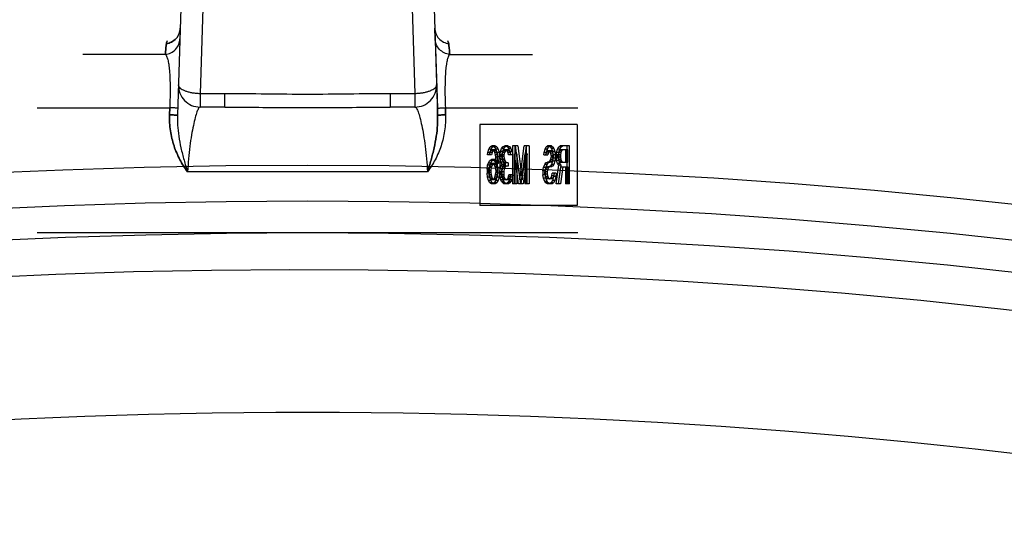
# Model space of a CAD drawing. Header units: millimetres. Extents: x 0 to 297, y 0 to 210.
# Tile 31 of 36: x 232.93 to 236.57, y 178.24 to 180.14. Entities that reach past the tile are written whole.
import ezdxf

# ---------------------------------------------------------------- set-up
doc = ezdxf.new("R2010")
doc.units = ezdxf.units.MM
doc.header["$LTSCALE"] = 16.335
doc.layers.get('0').update_dxf_attribs({"linetype": 'CONTINUOUS'})
doc.layers.add('001-M31079-X02', color=7, linetype='CONTINUOUS')
doc.layers.add('AXES_REF', color=7, linetype='CONTINUOUS')

msp = doc.modelspace()

# ---------------------------------------------------------------- linework, layer by layer
at = {"color": 7, "linetype": 'Continuous'}
msp.add_arc((233.9954, 156.209), 23, 262.15697, 262.09551, dxfattribs=at)
at = {"color": 9, "linetype": 'Continuous'}
msp.add_arc((233.9954, 156.209), 22.4746, 70.70469, 109.29531, dxfattribs=at)
at = {"layer": '001-M31079-X02', "color": 9, "linetype": 'Continuous'}
for p, q in [((233.612, 182.7411), (233.5144, 179.7833)), ((233.6354, 180.9924), (233.5981, 179.8632)), ((234.3555, 180.9924), (234.3928, 179.8632)), ((233.5253, 180.1058), (233.5251, 180.1058)), ((233.5263, 180.1055), (233.526, 180.1055)), ((234.4648, 180.1055), (234.4652, 180.1056)), ((234.4656, 180.1056), (234.4658, 180.1058)), ((233.4697, 180.009), (233.1641, 180.009)), ((234.5211, 180.009), (234.8267, 180.009)), ((233.5981, 179.8632), (233.5981, 179.8138)), ((233.6898, 179.8632), (233.5981, 179.8632)), ((233.6898, 179.8138), (233.6898, 179.8632)), ((234.3011, 179.8632), (234.3011, 179.8138)), ((234.3928, 179.8632), (234.3011, 179.8632)), ((234.3928, 179.8632), (234.3928, 179.8138)), ((232.9954, 179.8114), (233.4859, 179.8114)), ((233.6898, 179.8138), (233.5981, 179.8138)), ((234.3928, 179.8138), (234.3011, 179.8138)), ((234.505, 179.8114), (234.9954, 179.8114)), ((234.4388, 179.5738), (233.5521, 179.5738))]:
    msp.add_line(p, q, dxfattribs=at)
at = {"layer": '001-M31079-X02', "color": 7, "linetype": 'Continuous'}
for p, q in [((234.3785, 182.7503), (234.4764, 179.7833)), ((234.4671, 180.0663), (234.4658, 180.1058)), ((234.4671, 180.0663), (234.4756, 179.8095)), ((234.4756, 179.8095), (234.4764, 179.7833)), ((234.4764, 179.7833), (234.4756, 179.8095)), ((234.4756, 179.8095), (234.4764, 179.7832))]:
    msp.add_line(p, q, dxfattribs=at)
at = {"layer": '001-M31079-X02', "color": 6, "linetype": 'Continuous'}
for p, q in [((233.4851, 179.7853), (233.4859, 179.8114)), ((233.4859, 179.8114), (233.4851, 179.7853)), ((234.5058, 179.7853), (234.505, 179.8114)), ((234.505, 179.8114), (234.5058, 179.7853)), ((234.6327, 179.749), (234.6327, 179.449)), ((234.9922, 179.749), (234.6327, 179.749)), ((234.9922, 179.749), (234.9922, 179.449)), ((234.6656, 179.6581), (234.6709, 179.667)), ((234.6709, 179.667), (234.6763, 179.67)), ((234.6798, 179.667), (234.6709, 179.667)), ((234.6744, 179.6581), (234.6798, 179.667)), ((234.6895, 179.67), (234.6763, 179.67)), ((234.6798, 179.667), (234.6852, 179.67)), ((234.6806, 179.67), (234.686, 179.667)), ((234.686, 179.667), (234.6914, 179.6581)), ((234.6949, 179.667), (234.686, 179.667)), ((234.6895, 179.67), (234.6949, 179.667)), ((234.6949, 179.667), (234.7003, 179.6581)), ((234.7087, 179.6491), (234.713, 179.661)), ((234.713, 179.661), (234.7173, 179.667)), ((234.7218, 179.661), (234.713, 179.661)), ((234.7173, 179.667), (234.7248, 179.67)), ((234.7261, 179.667), (234.7173, 179.667)), ((234.7175, 179.6491), (234.7218, 179.661)), ((234.7218, 179.661), (234.7261, 179.667)), ((234.7358, 179.67), (234.7248, 179.67)), ((234.7261, 179.667), (234.7337, 179.67)), ((234.727, 179.67), (234.7345, 179.667)), ((234.7345, 179.667), (234.7388, 179.661)), ((234.7434, 179.667), (234.7345, 179.667)), ((234.7358, 179.67), (234.7434, 179.667)), ((234.7388, 179.661), (234.7431, 179.6491)), ((234.7477, 179.661), (234.7388, 179.661)), ((234.7434, 179.667), (234.7477, 179.661)), ((234.7477, 179.661), (234.752, 179.6491)), ((234.7539, 179.67), (234.7539, 179.53)), ((234.7725, 179.67), (234.7539, 179.67)), ((234.7628, 179.53), (234.7628, 179.67)), ((234.7636, 179.67), (234.7798, 179.5449)), ((234.7725, 179.67), (234.7886, 179.5449)), ((234.7798, 179.5449), (234.7959, 179.67)), ((234.7886, 179.5449), (234.8048, 179.67)), ((234.8145, 179.67), (234.7959, 179.67)), ((234.8056, 179.53), (234.8056, 179.67)), ((234.8145, 179.67), (234.8145, 179.53)), ((234.8735, 179.6581), (234.8778, 179.667)), ((234.8778, 179.667), (234.8832, 179.67)), ((234.8867, 179.667), (234.8778, 179.667)), ((234.8824, 179.6581), (234.8867, 179.667)), ((234.8975, 179.67), (234.8832, 179.67)), ((234.8867, 179.667), (234.8921, 179.67)), ((234.8886, 179.67), (234.8929, 179.667)), ((234.8929, 179.667), (234.8972, 179.661)), ((234.9018, 179.667), (234.8929, 179.667)), ((234.8972, 179.661), (234.9015, 179.6491)), ((234.9061, 179.661), (234.8972, 179.661)), ((234.8975, 179.67), (234.9018, 179.667)), ((234.9018, 179.667), (234.9061, 179.661)), ((234.9061, 179.661), (234.9104, 179.6491)), ((234.9198, 179.6581), (234.9241, 179.667)), ((234.9241, 179.667), (234.9295, 179.67)), ((234.933, 179.667), (234.9241, 179.667)), ((234.9287, 179.6581), (234.933, 179.667)), ((234.9643, 179.67), (234.9295, 179.67)), ((234.933, 179.667), (234.9384, 179.67)), ((234.9554, 179.53), (234.9554, 179.67)), ((234.9643, 179.53), (234.9643, 179.67)), ((234.6612, 179.6372), (234.6623, 179.6462)), ((234.6755, 179.6372), (234.6612, 179.6372)), ((234.6623, 179.6462), (234.6656, 179.6581)), ((234.6777, 179.6462), (234.6623, 179.6462)), ((234.6744, 179.6581), (234.6656, 179.6581)), ((234.6688, 179.6462), (234.6666, 179.6372)), ((234.672, 179.6521), (234.6688, 179.6462)), ((234.6701, 179.6372), (234.6712, 179.6462)), ((234.6712, 179.6462), (234.6744, 179.6581)), ((234.6753, 179.6551), (234.672, 179.6521)), ((234.6809, 179.6521), (234.672, 179.6521)), ((234.6906, 179.6551), (234.6753, 179.6551)), ((234.6777, 179.6462), (234.6755, 179.6372)), ((234.6809, 179.6521), (234.6777, 179.6462)), ((234.6841, 179.6551), (234.6809, 179.6521)), ((234.685, 179.6521), (234.6817, 179.6551)), ((234.6882, 179.6462), (234.685, 179.6521)), ((234.6938, 179.6521), (234.685, 179.6521)), ((234.6903, 179.6372), (234.6882, 179.6462)), ((234.7035, 179.6462), (234.6882, 179.6462)), ((234.6914, 179.6283), (234.6903, 179.6372)), ((234.6992, 179.6372), (234.6903, 179.6372)), ((234.6938, 179.6521), (234.6906, 179.6551)), ((234.6914, 179.6581), (234.6946, 179.6462)), ((234.7003, 179.6581), (234.6914, 179.6581)), ((234.6925, 179.6104), (234.6914, 179.6283)), ((234.7003, 179.6283), (234.6914, 179.6283)), ((234.6971, 179.6462), (234.6938, 179.6521)), ((234.6946, 179.6462), (234.6968, 179.6313)), ((234.6968, 179.6313), (234.6979, 179.6104)), ((234.7057, 179.6313), (234.6968, 179.6313)), ((234.6992, 179.6372), (234.6971, 179.6462)), ((234.7003, 179.6283), (234.6992, 179.6372)), ((234.7003, 179.6581), (234.7035, 179.6462)), ((234.7014, 179.6104), (234.7003, 179.6283)), ((234.7035, 179.6462), (234.7057, 179.6313)), ((234.7057, 179.6313), (234.7068, 179.6104)), ((234.7076, 179.6372), (234.7087, 179.6491)), ((234.7076, 179.6372), (234.7076, 179.6313)), ((234.7218, 179.6372), (234.7076, 179.6372)), ((234.7087, 179.6193), (234.7076, 179.6313)), ((234.7218, 179.6313), (234.7076, 179.6313)), ((234.7175, 179.6491), (234.7087, 179.6491)), ((234.7151, 179.6462), (234.713, 179.6372)), ((234.713, 179.6313), (234.713, 179.6372)), ((234.713, 179.6313), (234.7151, 179.6193)), ((234.7184, 179.6521), (234.7151, 179.6462)), ((234.724, 179.6462), (234.7151, 179.6462)), ((234.7164, 179.6372), (234.7175, 179.6491)), ((234.7164, 179.6313), (234.7164, 179.6372)), ((234.7175, 179.6193), (234.7164, 179.6313)), ((234.7237, 179.6551), (234.7184, 179.6521)), ((234.7272, 179.6521), (234.7184, 179.6521)), ((234.724, 179.6462), (234.7218, 179.6372)), ((234.7218, 179.6372), (234.7218, 179.6313)), ((234.7218, 179.6313), (234.724, 179.6193)), ((234.7369, 179.6551), (234.7237, 179.6551)), ((234.7272, 179.6521), (234.724, 179.6462)), ((234.7326, 179.6551), (234.7272, 179.6521)), ((234.7334, 179.6521), (234.728, 179.6551)), ((234.7367, 179.6462), (234.7334, 179.6521)), ((234.7423, 179.6521), (234.7334, 179.6521)), ((234.7388, 179.6372), (234.7367, 179.6462)), ((234.7455, 179.6462), (234.7367, 179.6462)), ((234.7423, 179.6521), (234.7369, 179.6551)), ((234.7531, 179.6372), (234.7388, 179.6372)), ((234.7455, 179.6462), (234.7423, 179.6521)), ((234.7431, 179.6491), (234.7442, 179.6372)), ((234.752, 179.6491), (234.7431, 179.6491)), ((234.7477, 179.6372), (234.7455, 179.6462)), ((234.752, 179.6491), (234.7531, 179.6372)), ((234.7604, 179.53), (234.7604, 179.6402)), ((234.7755, 179.53), (234.7604, 179.6402)), ((234.7692, 179.6402), (234.7604, 179.6402)), ((234.7692, 179.6402), (234.7692, 179.53)), ((234.7843, 179.53), (234.7692, 179.6402)), ((234.7992, 179.6402), (234.7841, 179.53)), ((234.808, 179.6402), (234.7929, 179.53)), ((234.7992, 179.6402), (234.7992, 179.53)), ((234.808, 179.6402), (234.7992, 179.6402)), ((234.808, 179.53), (234.808, 179.6402)), ((234.8692, 179.6372), (234.8703, 179.6462)), ((234.8692, 179.6372), (234.8845, 179.6372)), ((234.8703, 179.6462), (234.8735, 179.6581)), ((234.8791, 179.6462), (234.8703, 179.6462)), ((234.8824, 179.6581), (234.8735, 179.6581)), ((234.8767, 179.6432), (234.8757, 179.6372)), ((234.8789, 179.6491), (234.8767, 179.6432)), ((234.8856, 179.6432), (234.8767, 179.6432)), ((234.8781, 179.6372), (234.8791, 179.6462)), ((234.8821, 179.6521), (234.8789, 179.6491)), ((234.8878, 179.6491), (234.8789, 179.6491)), ((234.8791, 179.6462), (234.8824, 179.6581)), ((234.8975, 179.6521), (234.8821, 179.6521)), ((234.8856, 179.6432), (234.8845, 179.6372)), ((234.8878, 179.6491), (234.8856, 179.6432)), ((234.891, 179.6521), (234.8878, 179.6491)), ((234.8918, 179.6491), (234.8886, 179.6521)), ((234.895, 179.6432), (234.8918, 179.6491)), ((234.9007, 179.6491), (234.8918, 179.6491)), ((234.8961, 179.6342), (234.895, 179.6432)), ((234.9039, 179.6432), (234.895, 179.6432)), ((234.895, 179.6193), (234.8961, 179.6283)), ((234.8961, 179.6342), (234.8961, 179.6283)), ((234.905, 179.6342), (234.8961, 179.6342)), ((234.905, 179.6283), (234.8961, 179.6283)), ((234.9007, 179.6491), (234.8975, 179.6521)), ((234.9039, 179.6432), (234.9007, 179.6491)), ((234.9015, 179.6491), (234.9026, 179.6372)), ((234.9104, 179.6491), (234.9015, 179.6491)), ((234.9026, 179.6253), (234.9015, 179.6134)), ((234.9026, 179.6253), (234.9026, 179.6372)), ((234.9115, 179.6372), (234.9026, 179.6372)), ((234.9115, 179.6253), (234.9026, 179.6253)), ((234.905, 179.6342), (234.9039, 179.6432)), ((234.9039, 179.6193), (234.905, 179.6283)), ((234.905, 179.6283), (234.905, 179.6342)), ((234.9104, 179.6491), (234.9115, 179.6372)), ((234.9115, 179.6253), (234.9104, 179.6134)), ((234.9115, 179.6372), (234.9115, 179.6253)), ((234.9155, 179.6372), (234.9166, 179.6462)), ((234.9155, 179.6372), (234.9155, 179.6253)), ((234.9309, 179.6372), (234.9155, 179.6372)), ((234.9166, 179.6164), (234.9155, 179.6253)), ((234.9244, 179.6253), (234.9155, 179.6253)), ((234.9166, 179.6462), (234.9198, 179.6581)), ((234.9319, 179.6462), (234.9166, 179.6462)), ((234.9287, 179.6581), (234.9198, 179.6581)), ((234.9231, 179.6462), (234.922, 179.6372)), ((234.922, 179.6283), (234.922, 179.6372)), ((234.922, 179.6283), (234.9231, 179.6193)), ((234.9309, 179.6283), (234.922, 179.6283)), ((234.9252, 179.6521), (234.9231, 179.6462)), ((234.9244, 179.6372), (234.9255, 179.6462)), ((234.9244, 179.6372), (234.9244, 179.6253)), ((234.9255, 179.6164), (234.9244, 179.6253)), ((234.9284, 179.6551), (234.9252, 179.6521)), ((234.9341, 179.6521), (234.9252, 179.6521)), ((234.9255, 179.6462), (234.9287, 179.6581)), ((234.9578, 179.6551), (234.9284, 179.6551)), ((234.9319, 179.6462), (234.9309, 179.6372)), ((234.9309, 179.6372), (234.9309, 179.6283)), ((234.9309, 179.6283), (234.9319, 179.6193)), ((234.9341, 179.6521), (234.9319, 179.6462)), ((234.9373, 179.6551), (234.9341, 179.6521)), ((234.9489, 179.6551), (234.9489, 179.6104)), ((234.9578, 179.6104), (234.9578, 179.6551)), ((234.6591, 179.5836), (234.6612, 179.5985)), ((234.6612, 179.5985), (234.6645, 179.6074)), ((234.6701, 179.5985), (234.6612, 179.5985)), ((234.6645, 179.6074), (234.6699, 179.6164)), ((234.6645, 179.6074), (234.6734, 179.6074)), ((234.6656, 179.5896), (234.6645, 179.5806)), ((234.6677, 179.5955), (234.6656, 179.5896)), ((234.6744, 179.5896), (234.6656, 179.5896)), ((234.6709, 179.6015), (234.6677, 179.5955)), ((234.6766, 179.5955), (234.6677, 179.5955)), ((234.668, 179.5836), (234.6701, 179.5985)), ((234.6699, 179.6164), (234.6753, 179.6193)), ((234.6787, 179.6164), (234.6699, 179.6164)), ((234.6701, 179.5985), (234.6734, 179.6074)), ((234.6742, 179.6045), (234.6709, 179.6015)), ((234.6798, 179.6015), (234.6709, 179.6015)), ((234.6734, 179.6074), (234.6787, 179.6164)), ((234.6744, 179.5896), (234.6734, 179.5806)), ((234.6906, 179.6045), (234.6742, 179.6045)), ((234.6766, 179.5955), (234.6744, 179.5896)), ((234.6895, 179.6193), (234.6753, 179.6193)), ((234.6798, 179.6015), (234.6766, 179.5955)), ((234.6787, 179.6164), (234.6841, 179.6193)), ((234.683, 179.6045), (234.6798, 179.6015)), ((234.6806, 179.6193), (234.686, 179.6164)), ((234.685, 179.6015), (234.6817, 179.6045)), ((234.6882, 179.5955), (234.685, 179.6015)), ((234.6938, 179.6015), (234.685, 179.6015)), ((234.686, 179.6164), (234.6925, 179.6045)), ((234.6949, 179.6164), (234.686, 179.6164)), ((234.6903, 179.5896), (234.6882, 179.5955)), ((234.6971, 179.5955), (234.6882, 179.5955)), ((234.6895, 179.6193), (234.6949, 179.6164)), ((234.6914, 179.5806), (234.6903, 179.5896)), ((234.7068, 179.5896), (234.6903, 179.5896)), ((234.6938, 179.6015), (234.6906, 179.6045)), ((234.6925, 179.6104), (234.6925, 179.6045)), ((234.7068, 179.6104), (234.6925, 179.6104)), ((234.7014, 179.6045), (234.6925, 179.6045)), ((234.6971, 179.5955), (234.6938, 179.6015)), ((234.6949, 179.6164), (234.7014, 179.6045)), ((234.6979, 179.5896), (234.6968, 179.5687)), ((234.6992, 179.5896), (234.6971, 179.5955)), ((234.6979, 179.5896), (234.6979, 179.6104)), ((234.7003, 179.5806), (234.6992, 179.5896)), ((234.7014, 179.6045), (234.7014, 179.6104)), ((234.7068, 179.5896), (234.7057, 179.5687)), ((234.7068, 179.6104), (234.7068, 179.5896)), ((234.7076, 179.5866), (234.7097, 179.5955)), ((234.7108, 179.6104), (234.7087, 179.6193)), ((234.724, 179.6193), (234.7087, 179.6193)), ((234.7097, 179.5955), (234.7151, 179.6015)), ((234.7186, 179.5955), (234.7097, 179.5955)), ((234.7151, 179.6015), (234.7108, 179.6104)), ((234.7197, 179.6104), (234.7108, 179.6104)), ((234.7173, 179.5925), (234.714, 179.5866)), ((234.7151, 179.6193), (234.7173, 179.6134)), ((234.724, 179.6015), (234.7151, 179.6015)), ((234.7164, 179.5866), (234.7186, 179.5955)), ((234.7173, 179.6134), (234.7237, 179.6074)), ((234.7261, 179.6134), (234.7173, 179.6134)), ((234.7237, 179.5955), (234.7173, 179.5925)), ((234.7261, 179.5925), (234.7173, 179.5925)), ((234.7197, 179.6104), (234.7175, 179.6193)), ((234.7186, 179.5955), (234.724, 179.6015)), ((234.724, 179.6015), (234.7197, 179.6104)), ((234.7261, 179.5925), (234.7229, 179.5866)), ((234.7369, 179.6074), (234.7237, 179.6074)), ((234.7369, 179.5955), (234.7237, 179.5955)), ((234.724, 179.6193), (234.7261, 179.6134)), ((234.7261, 179.6134), (234.7326, 179.6074)), ((234.7326, 179.5955), (234.7261, 179.5925)), ((234.728, 179.5955), (234.728, 179.6074)), ((234.7369, 179.6074), (234.7369, 179.5955)), ((234.866, 179.5776), (234.8681, 179.5896)), ((234.8681, 179.5896), (234.8724, 179.6015)), ((234.877, 179.5896), (234.8681, 179.5896)), ((234.8724, 179.6015), (234.8767, 179.6074)), ((234.8813, 179.6015), (234.8724, 179.6015)), ((234.8778, 179.5896), (234.8746, 179.5836)), ((234.8748, 179.5776), (234.877, 179.5896)), ((234.8767, 179.6074), (234.8821, 179.6104)), ((234.8856, 179.6074), (234.8767, 179.6074)), ((234.877, 179.5896), (234.8813, 179.6015)), ((234.8821, 179.5925), (234.8778, 179.5896)), ((234.8867, 179.5896), (234.8778, 179.5896)), ((234.8813, 179.6015), (234.8856, 179.6074)), ((234.8975, 179.6104), (234.8821, 179.6104)), ((234.8975, 179.5925), (234.8821, 179.5925)), ((234.8867, 179.5896), (234.8834, 179.5836)), ((234.8856, 179.6074), (234.891, 179.6104)), ((234.891, 179.5925), (234.8867, 179.5896)), ((234.8886, 179.6104), (234.8918, 179.6134)), ((234.8929, 179.5955), (234.8886, 179.5925)), ((234.8918, 179.6134), (234.895, 179.6193)), ((234.9007, 179.6134), (234.8918, 179.6134)), ((234.8972, 179.6015), (234.8929, 179.5955)), ((234.9018, 179.5955), (234.8929, 179.5955)), ((234.9039, 179.6193), (234.895, 179.6193)), ((234.9015, 179.6134), (234.8972, 179.6015)), ((234.9061, 179.6015), (234.8972, 179.6015)), ((234.8975, 179.6104), (234.9007, 179.6134)), ((234.9018, 179.5955), (234.8975, 179.5925)), ((234.9007, 179.6134), (234.9039, 179.6193)), ((234.9104, 179.6134), (234.9015, 179.6134)), ((234.9061, 179.6015), (234.9018, 179.5955)), ((234.9104, 179.6134), (234.9061, 179.6015)), ((234.9144, 179.53), (234.9241, 179.5985)), ((234.9198, 179.6045), (234.9166, 179.6164)), ((234.9255, 179.6164), (234.9166, 179.6164)), ((234.9241, 179.5985), (234.9198, 179.6045)), ((234.9287, 179.6045), (234.9198, 179.6045)), ((234.9306, 179.5925), (234.922, 179.53)), ((234.9231, 179.6193), (234.9252, 179.6134)), ((234.9319, 179.6193), (234.9231, 179.6193)), ((234.9233, 179.53), (234.933, 179.5985)), ((234.933, 179.5985), (234.9241, 179.5985)), ((234.9252, 179.6134), (234.9284, 179.6104)), ((234.9341, 179.6134), (234.9252, 179.6134)), ((234.9287, 179.6045), (234.9255, 179.6164)), ((234.9284, 179.6104), (234.9578, 179.6104)), ((234.933, 179.5985), (234.9287, 179.6045)), ((234.9306, 179.5925), (234.9578, 179.5925)), ((234.9395, 179.5925), (234.9309, 179.53)), ((234.9319, 179.6193), (234.9341, 179.6134)), ((234.9341, 179.6134), (234.9373, 179.6104)), ((234.9489, 179.5925), (234.9489, 179.53)), ((234.9578, 179.5925), (234.9578, 179.53)), ((234.6591, 179.5836), (234.6591, 179.5687)), ((234.668, 179.5836), (234.6591, 179.5836)), ((234.6612, 179.5538), (234.6591, 179.5687)), ((234.668, 179.5687), (234.6591, 179.5687)), ((234.6645, 179.5419), (234.6612, 179.5538)), ((234.6766, 179.5538), (234.6612, 179.5538)), ((234.6645, 179.5717), (234.6645, 179.5806)), ((234.6645, 179.5806), (234.6734, 179.5806)), ((234.6645, 179.5717), (234.6656, 179.5628)), ((234.6734, 179.5717), (234.6645, 179.5717)), ((234.6656, 179.5628), (234.6677, 179.5538)), ((234.6744, 179.5628), (234.6656, 179.5628)), ((234.6677, 179.5538), (234.6709, 179.5479)), ((234.668, 179.5687), (234.668, 179.5836)), ((234.6701, 179.5538), (234.668, 179.5687)), ((234.6734, 179.5419), (234.6701, 179.5538)), ((234.6734, 179.5806), (234.6734, 179.5717)), ((234.6734, 179.5717), (234.6744, 179.5628)), ((234.6744, 179.5628), (234.6766, 179.5538)), ((234.6766, 179.5538), (234.6798, 179.5479)), ((234.685, 179.5479), (234.6882, 179.5538)), ((234.6882, 179.5538), (234.6903, 179.5628)), ((234.7035, 179.5538), (234.6882, 179.5538)), ((234.6903, 179.5628), (234.6914, 179.5717)), ((234.6992, 179.5628), (234.6903, 179.5628)), ((234.6914, 179.5806), (234.6914, 179.5717)), ((234.7003, 179.5806), (234.6914, 179.5806)), ((234.7003, 179.5717), (234.6914, 179.5717)), ((234.6946, 179.5538), (234.6914, 179.5419)), ((234.6938, 179.5479), (234.6971, 179.5538)), ((234.6968, 179.5687), (234.6946, 179.5538)), ((234.7057, 179.5687), (234.6968, 179.5687)), ((234.6971, 179.5538), (234.6992, 179.5628)), ((234.6992, 179.5628), (234.7003, 179.5717)), ((234.7003, 179.5717), (234.7003, 179.5806)), ((234.7035, 179.5538), (234.7003, 179.5419)), ((234.7057, 179.5687), (234.7035, 179.5538)), ((234.7065, 179.5747), (234.7076, 179.5866)), ((234.7065, 179.5747), (234.7065, 179.5628)), ((234.7208, 179.5747), (234.7065, 179.5747)), ((234.7076, 179.5538), (234.7065, 179.5628)), ((234.7208, 179.5628), (234.7065, 179.5628)), ((234.7229, 179.5866), (234.7076, 179.5866)), ((234.7097, 179.5449), (234.7076, 179.5538)), ((234.7076, 179.5538), (234.7164, 179.5538)), ((234.714, 179.5866), (234.7119, 179.5747)), ((234.7119, 179.5628), (234.7119, 179.5747)), ((234.7119, 179.5628), (234.713, 179.5568)), ((234.713, 179.5568), (234.7151, 179.5508)), ((234.7218, 179.5568), (234.713, 179.5568)), ((234.7154, 179.5747), (234.7164, 179.5866)), ((234.7154, 179.5628), (234.7154, 179.5747)), ((234.7164, 179.5538), (234.7154, 179.5628)), ((234.7186, 179.5449), (234.7164, 179.5538)), ((234.7229, 179.5866), (234.7208, 179.5747)), ((234.7208, 179.5747), (234.7208, 179.5628)), ((234.7208, 179.5628), (234.7218, 179.5568)), ((234.7218, 179.5568), (234.724, 179.5508)), ((234.7367, 179.5508), (234.7388, 179.5568)), ((234.7388, 179.5568), (234.7399, 179.5628)), ((234.7477, 179.5568), (234.7388, 179.5568)), ((234.7542, 179.5628), (234.7399, 179.5628)), ((234.7442, 179.5538), (234.7421, 179.5449)), ((234.7453, 179.5628), (234.7442, 179.5538)), ((234.7531, 179.5538), (234.7442, 179.5538)), ((234.7455, 179.5508), (234.7477, 179.5568)), ((234.7477, 179.5568), (234.7488, 179.5628)), ((234.7531, 179.5538), (234.7509, 179.5449)), ((234.7542, 179.5628), (234.7531, 179.5538)), ((234.866, 179.5776), (234.866, 179.5628)), ((234.8748, 179.5776), (234.866, 179.5776)), ((234.8681, 179.5508), (234.866, 179.5628)), ((234.8748, 179.5628), (234.866, 179.5628)), ((234.8746, 179.5836), (234.8724, 179.5747)), ((234.8724, 179.5657), (234.8724, 179.5747)), ((234.8813, 179.5747), (234.8724, 179.5747)), ((234.8724, 179.5657), (234.8746, 179.5568)), ((234.8813, 179.5657), (234.8724, 179.5657)), ((234.8834, 179.5836), (234.8746, 179.5836)), ((234.8746, 179.5568), (234.8778, 179.5508)), ((234.8834, 179.5568), (234.8746, 179.5568)), ((234.8748, 179.5628), (234.8748, 179.5776)), ((234.877, 179.5508), (234.8748, 179.5628)), ((234.8834, 179.5836), (234.8813, 179.5747)), ((234.8813, 179.5747), (234.8813, 179.5657)), ((234.8813, 179.5657), (234.8834, 179.5568)), ((234.8834, 179.5568), (234.8867, 179.5508)), ((234.895, 179.5508), (234.8983, 179.5598)), ((234.8983, 179.5598), (234.8994, 179.5687)), ((234.9072, 179.5598), (234.8983, 179.5598)), ((234.9147, 179.5687), (234.8994, 179.5687)), ((234.9047, 179.5568), (234.9015, 179.5419)), ((234.9039, 179.5508), (234.9072, 179.5598)), ((234.9058, 179.5687), (234.9047, 179.5568)), ((234.9136, 179.5568), (234.9047, 179.5568)), ((234.9072, 179.5598), (234.9082, 179.5687)), ((234.9136, 179.5568), (234.9104, 179.5419)), ((234.9147, 179.5687), (234.9136, 179.5568)), ((234.6699, 179.533), (234.6645, 179.5419)), ((234.6734, 179.5419), (234.6645, 179.5419)), ((234.6753, 179.53), (234.6699, 179.533)), ((234.6787, 179.533), (234.6699, 179.533)), ((234.6709, 179.5479), (234.6742, 179.5449)), ((234.6798, 179.5479), (234.6709, 179.5479)), ((234.6787, 179.533), (234.6734, 179.5419)), ((234.6906, 179.5449), (234.6742, 179.5449)), ((234.6895, 179.53), (234.6753, 179.53)), ((234.6841, 179.53), (234.6787, 179.533)), ((234.6798, 179.5479), (234.683, 179.5449)), ((234.686, 179.533), (234.6806, 179.53)), ((234.6817, 179.5449), (234.685, 179.5479)), ((234.6938, 179.5479), (234.685, 179.5479)), ((234.6914, 179.5419), (234.686, 179.533)), ((234.6949, 179.533), (234.686, 179.533)), ((234.6949, 179.533), (234.6895, 179.53)), ((234.6906, 179.5449), (234.6938, 179.5479)), ((234.7003, 179.5419), (234.6914, 179.5419)), ((234.7003, 179.5419), (234.6949, 179.533)), ((234.713, 179.5389), (234.7097, 179.5449)), ((234.7186, 179.5449), (234.7097, 179.5449)), ((234.7173, 179.533), (234.713, 179.5389)), ((234.7218, 179.5389), (234.713, 179.5389)), ((234.7151, 179.5508), (234.7173, 179.5479)), ((234.724, 179.5508), (234.7151, 179.5508)), ((234.7173, 179.5479), (234.7227, 179.5449)), ((234.7261, 179.5479), (234.7173, 179.5479)), ((234.7216, 179.53), (234.7173, 179.533)), ((234.7261, 179.533), (234.7173, 179.533)), ((234.7218, 179.5389), (234.7186, 179.5449)), ((234.7391, 179.53), (234.7216, 179.53)), ((234.7261, 179.533), (234.7218, 179.5389)), ((234.738, 179.5449), (234.7227, 179.5449)), ((234.724, 179.5508), (234.7261, 179.5479)), ((234.7261, 179.5479), (234.7315, 179.5449)), ((234.7305, 179.53), (234.7261, 179.533)), ((234.7291, 179.5449), (234.7345, 179.5479)), ((234.7345, 179.533), (234.7302, 179.53)), ((234.7345, 179.5479), (234.7367, 179.5508)), ((234.7434, 179.5479), (234.7345, 179.5479)), ((234.7388, 179.5389), (234.7345, 179.533)), ((234.7434, 179.533), (234.7345, 179.533)), ((234.7455, 179.5508), (234.7367, 179.5508)), ((234.738, 179.5449), (234.7434, 179.5479)), ((234.7421, 179.5449), (234.7388, 179.5389)), ((234.7477, 179.5389), (234.7388, 179.5389)), ((234.7434, 179.533), (234.7391, 179.53)), ((234.7509, 179.5449), (234.7421, 179.5449)), ((234.7434, 179.5479), (234.7455, 179.5508)), ((234.7477, 179.5389), (234.7434, 179.533)), ((234.7509, 179.5449), (234.7477, 179.5389)), ((234.7692, 179.53), (234.7539, 179.53)), ((234.7929, 179.53), (234.7755, 179.53)), ((234.7886, 179.5449), (234.7798, 179.5449)), ((234.8145, 179.53), (234.7992, 179.53)), ((234.8724, 179.5389), (234.8681, 179.5508)), ((234.877, 179.5508), (234.8681, 179.5508)), ((234.8767, 179.533), (234.8724, 179.5389)), ((234.8813, 179.5389), (234.8724, 179.5389)), ((234.8821, 179.53), (234.8767, 179.533)), ((234.8856, 179.533), (234.8767, 179.533)), ((234.8813, 179.5389), (234.877, 179.5508)), ((234.8778, 179.5508), (234.8821, 179.5479)), ((234.8867, 179.5508), (234.8778, 179.5508)), ((234.8856, 179.533), (234.8813, 179.5389)), ((234.8996, 179.5479), (234.8821, 179.5479)), ((234.8996, 179.53), (234.8821, 179.53)), ((234.891, 179.53), (234.8856, 179.533)), ((234.8867, 179.5508), (234.891, 179.5479)), ((234.8907, 179.5479), (234.895, 179.5508)), ((234.8961, 179.533), (234.8907, 179.53)), ((234.9039, 179.5508), (234.895, 179.5508)), ((234.9015, 179.5419), (234.8961, 179.533)), ((234.905, 179.533), (234.8961, 179.533)), ((234.8996, 179.5479), (234.9039, 179.5508)), ((234.905, 179.533), (234.8996, 179.53)), ((234.9104, 179.5419), (234.9015, 179.5419)), ((234.9104, 179.5419), (234.905, 179.533)), ((234.9309, 179.53), (234.9144, 179.53)), ((234.9643, 179.53), (234.9489, 179.53)), ((234.9922, 179.449), (234.6327, 179.449)), ((232.9954, 179.349), (234.9954, 179.349))]:
    msp.add_line(p, q, dxfattribs=at)
at = {"layer": '001-M31079-X02', "color": 9, "linetype": 'Continuous'}
for points in [[(233.5253, 180.1058), (233.5257, 180.1056), (233.526, 180.1055)], [(234.4656, 180.1056), (234.4652, 180.1056), (234.4648, 180.1055), (234.4646, 180.1054)]]:
    msp.add_lwpolyline(points, dxfattribs=at)
for centre, start, end in [((233.5981, 179.8938), 178.1099, 270), ((234.3928, 179.8938), 270, 1.8901)]:
    msp.add_arc(centre, 0.08, start, end, dxfattribs=at)
for points, knots in [([(233.4735, 180.0485), (233.4802, 180.0494), (233.4936, 180.0537), (233.5106, 180.0668), (233.522, 180.0851), (233.5248, 180.099), (233.5251, 180.1058)], [0, 0, 0, 0, 0.241058, 0.498399, 0.756595, 1, 1, 1, 1]), ([(233.5251, 180.1058), (233.5248, 180.099), (233.522, 180.0851), (233.5106, 180.0668), (233.4936, 180.0537), (233.4802, 180.0494), (233.4735, 180.0485)], [0, 0, 0, 0, 0.243405, 0.501601, 0.758942, 1, 1, 1, 1]), ([(234.4658, 180.1058), (234.466, 180.0991), (234.4689, 180.0852), (234.4801, 180.0669), (234.4972, 180.0538), (234.5107, 180.0494), (234.5173, 180.0485)], [0, 0, 0, 0, 0.241973, 0.499632, 0.757513, 1, 1, 1, 1]), ([(234.4658, 180.1058), (234.466, 180.099), (234.4689, 180.0851), (234.4802, 180.0668), (234.4972, 180.0537), (234.5107, 180.0494), (234.5173, 180.0485)], [0, 0, 0, 0, 0.243405, 0.501601, 0.758942, 1, 1, 1, 1]), ([(233.4697, 180.009), (233.4766, 180.0097), (233.4907, 180.0136), (233.5086, 180.0266), (233.5205, 180.0452), (233.5235, 180.0594), (233.5238, 180.0663)], [0, 0, 0, 0, 0.242564, 0.501153, 0.75904, 1, 1, 1, 1]), ([(234.5211, 180.009), (234.5143, 180.0097), (234.5002, 180.0136), (234.4823, 180.0266), (234.4703, 180.0452), (234.4673, 180.0594), (234.4671, 180.0663)], [0, 0, 0, 0, 0.242564, 0.501153, 0.75904, 1, 1, 1, 1]), ([(233.4697, 180.009), (233.4703, 180.0164), (233.4714, 180.0296), (233.4728, 180.0428), (233.4735, 180.0485)], [0, 0, 0, 0, 0.562316, 1, 1, 1, 1]), ([(233.4735, 180.0485), (233.4728, 180.0428), (233.4714, 180.0296), (233.4703, 180.0164), (233.4697, 180.009)], [0, 0, 0, 0, 0.437684, 1, 1, 1, 1]), ([(233.4735, 180.0485), (233.4738, 180.051), (233.4743, 180.0534), (233.4777, 180.06), (233.4743, 180.0534), (233.4738, 180.051), (233.4735, 180.0485)], [0, 0, 0, 0, 0.359355, 0.500002, 0.640643, 1, 1, 1, 1]), ([(233.4735, 180.0485), (233.4738, 180.051), (233.4743, 180.0534), (233.4777, 180.06), (233.4743, 180.0534), (233.4738, 180.051), (233.4735, 180.0485)], [0, 0, 0, 0, 0.359355, 0.500002, 0.640643, 1, 1, 1, 1]), ([(234.5173, 180.0485), (234.517, 180.051), (234.5166, 180.0534), (234.5132, 180.06), (234.5166, 180.0534), (234.517, 180.051), (234.5173, 180.0485)], [0, 0, 0, 0, 0.359354, 0.500001, 0.640643, 1, 1, 1, 1]), ([(234.5173, 180.0485), (234.517, 180.051), (234.5166, 180.0534), (234.5132, 180.06), (234.5166, 180.0534), (234.517, 180.051), (234.5173, 180.0485)], [0, 0, 0, 0, 0.359354, 0.500001, 0.640643, 1, 1, 1, 1]), ([(234.5211, 180.009), (234.5206, 180.0164), (234.5195, 180.0296), (234.5181, 180.0428), (234.5173, 180.0485)], [0, 0, 0, 0, 0.562316, 1, 1, 1, 1]), ([(234.5173, 180.0485), (234.5181, 180.0428), (234.5195, 180.0296), (234.5206, 180.0164), (234.5211, 180.009)], [0, 0, 0, 0, 0.437684, 1, 1, 1, 1]), ([(233.4697, 180.009), (233.4718, 180.0071), (233.4755, 180.0008), (233.4794, 179.9884), (233.4827, 179.9706), (233.4851, 179.9475), (233.4867, 179.9191), (233.4874, 179.8861), (233.4872, 179.8496), (233.4864, 179.8244), (233.4859, 179.8114)], [0, 0, 0, 0, 0.042449, 0.106151, 0.195249, 0.311518, 0.454584, 0.621436, 0.806081, 1, 1, 1, 1]), ([(234.5211, 180.009), (234.519, 180.0071), (234.5153, 180.0008), (234.5115, 179.9884), (234.5082, 179.9706), (234.5058, 179.9475), (234.5042, 179.9191), (234.5035, 179.8861), (234.5037, 179.8496), (234.5044, 179.8244), (234.505, 179.8114)], [0, 0, 0, 0, 0.042449, 0.106151, 0.195248, 0.311518, 0.454583, 0.621435, 0.806081, 1, 1, 1, 1]), ([(233.5981, 179.8632), (233.5935, 179.8633), (233.5842, 179.8639), (233.5708, 179.8656), (233.5581, 179.8682), (233.5467, 179.8716), (233.5368, 179.8756), (233.5288, 179.8802), (233.5228, 179.8852), (233.519, 179.8906), (233.5181, 179.8946), (233.5182, 179.8964)], [0, 0, 0, 0, 0.151936, 0.300703, 0.441918, 0.571689, 0.687582, 0.787775, 0.871447, 0.940409, 1, 1, 1, 1]), ([(234.4727, 179.8964), (234.4728, 179.8946), (234.4719, 179.8906), (234.4681, 179.8852), (234.4621, 179.8802), (234.454, 179.8756), (234.4442, 179.8716), (234.4328, 179.8682), (234.4201, 179.8656), (234.4067, 179.8639), (234.3974, 179.8633), (234.3928, 179.8632)], [0, 0, 0, 0, 0.058947, 0.127965, 0.212009, 0.312144, 0.428091, 0.558181, 0.699255, 0.847856, 1, 1, 1, 1]), ([(234.3011, 179.8632), (234.25, 179.8632), (234.1482, 179.8617), (233.9954, 179.8603), (233.8427, 179.8617), (233.7408, 179.8632), (233.6898, 179.8632)], [0, 0, 0, 0, 0.250467, 0.5, 0.749533, 1, 1, 1, 1]), ([(233.5153, 179.8095), (233.5153, 179.8097), (233.5142, 179.8096), (233.513, 179.81), (233.5102, 179.8101), (233.5068, 179.8104), (233.5023, 179.8106), (233.4973, 179.8109), (233.4917, 179.8112), (233.4879, 179.8114), (233.4859, 179.8114)], [0, 0, 0, 0, 0.018484, 0.072187, 0.161239, 0.282898, 0.43333, 0.607004, 0.797933, 1, 1, 1, 1]), ([(233.5981, 179.8138), (233.5958, 179.8138), (233.5907, 179.8068), (233.5857, 179.7942), (233.5791, 179.7725), (233.5726, 179.7441), (233.566, 179.7087), (233.5599, 179.6675), (233.555, 179.6219), (233.5529, 179.5901), (233.5521, 179.5738)], [0, 0, 0, 0, 0.028252, 0.086662, 0.176722, 0.296503, 0.443319, 0.613447, 0.801567, 1, 1, 1, 1]), ([(233.6898, 179.8138), (233.7315, 179.8138), (233.8135, 179.813), (233.9352, 179.8119), (234.0556, 179.8119), (234.1773, 179.813), (234.2594, 179.8138), (234.3011, 179.8138)], [0, 0, 0, 0, 0.204623, 0.402589, 0.597404, 0.795364, 1, 1, 1, 1]), ([(234.3928, 179.8138), (234.3951, 179.8138), (234.4002, 179.8068), (234.4052, 179.7942), (234.4118, 179.7725), (234.4183, 179.7441), (234.4249, 179.7087), (234.4309, 179.6675), (234.4358, 179.6219), (234.438, 179.5901), (234.4388, 179.5738)], [0, 0, 0, 0, 0.028252, 0.086662, 0.176722, 0.296503, 0.443319, 0.613447, 0.801567, 1, 1, 1, 1]), ([(234.4756, 179.8095), (234.4756, 179.8097), (234.4767, 179.8096), (234.4779, 179.81), (234.4807, 179.8101), (234.4841, 179.8104), (234.4885, 179.8106), (234.4936, 179.8109), (234.4991, 179.8112), (234.503, 179.8114), (234.505, 179.8114)], [0, 0, 0, 0, 0.018484, 0.072187, 0.161239, 0.282898, 0.43333, 0.607004, 0.797933, 1, 1, 1, 1]), ([(233.5521, 179.5738), (233.5415, 179.5881), (233.5219, 179.6189), (233.5, 179.6702), (233.4867, 179.7265), (233.4845, 179.7656), (233.4851, 179.7853)], [0, 0, 0, 0, 0.236493, 0.482639, 0.738027, 1, 1, 1, 1]), ([(233.4851, 179.7853), (233.4845, 179.7656), (233.4867, 179.7265), (233.5, 179.6702), (233.5219, 179.6189), (233.5415, 179.5881), (233.5521, 179.5738)], [0, 0, 0, 0, 0.261972, 0.517361, 0.763506, 1, 1, 1, 1]), ([(233.5144, 179.7833), (233.5144, 179.7835), (233.5134, 179.7835), (233.5123, 179.7838), (233.5097, 179.7839), (233.5063, 179.7842), (233.502, 179.7845), (233.4969, 179.7847), (233.4912, 179.785), (233.4872, 179.7852), (233.4851, 179.7853)], [0, 0, 0, 0, 0.016884, 0.066663, 0.150883, 0.268427, 0.417003, 0.592118, 0.788501, 1, 1, 1, 1]), ([(233.4851, 179.7853), (233.4872, 179.7852), (233.4912, 179.785), (233.4969, 179.7847), (233.502, 179.7845), (233.5063, 179.7842), (233.5097, 179.7839), (233.5123, 179.7838), (233.5134, 179.7835), (233.5144, 179.7835), (233.5144, 179.7833)], [0, 0, 0, 0, 0.211501, 0.407885, 0.582999, 0.731576, 0.849118, 0.933337, 0.983116, 1, 1, 1, 1]), ([(233.5144, 179.7833), (233.514, 179.7712), (233.5145, 179.7454), (233.5189, 179.7051), (233.5271, 179.6619), (233.5384, 179.6177), (233.5474, 179.5883), (233.5521, 179.5738)], [0, 0, 0, 0, 0.170429, 0.360392, 0.568231, 0.786617, 1, 1, 1, 1]), ([(234.5058, 179.7853), (234.5064, 179.7656), (234.5041, 179.7265), (234.4909, 179.6702), (234.469, 179.6189), (234.4493, 179.5881), (234.4388, 179.5738)], [0, 0, 0, 0, 0.261972, 0.517361, 0.763507, 1, 1, 1, 1]), ([(234.4388, 179.5738), (234.4434, 179.5883), (234.4525, 179.6177), (234.4638, 179.6619), (234.472, 179.7051), (234.4764, 179.7454), (234.4768, 179.7712), (234.4764, 179.7833)], [0, 0, 0, 0, 0.213424, 0.431832, 0.639669, 0.829605, 1, 1, 1, 1]), ([(234.4764, 179.7833), (234.4768, 179.7711), (234.4764, 179.7453), (234.4719, 179.7049), (234.4638, 179.6618), (234.4524, 179.6177), (234.4435, 179.5882), (234.4388, 179.5738)], [0, 0, 0, 0, 0.171742, 0.361135, 0.568597, 0.786818, 1, 1, 1, 1]), ([(234.5058, 179.7853), (234.5037, 179.7852), (234.4997, 179.785), (234.494, 179.7847), (234.4889, 179.7845), (234.4846, 179.7842), (234.4812, 179.7839), (234.4786, 179.7838), (234.4774, 179.7835), (234.4764, 179.7835), (234.4764, 179.7833)], [0, 0, 0, 0, 0.211501, 0.407885, 0.582999, 0.731576, 0.849118, 0.933337, 0.983116, 1, 1, 1, 1]), ([(234.4764, 179.7833), (234.4764, 179.7835), (234.4774, 179.7835), (234.4786, 179.7838), (234.4812, 179.7839), (234.4846, 179.7842), (234.4889, 179.7845), (234.494, 179.7847), (234.4997, 179.785), (234.5037, 179.7852), (234.5058, 179.7853)], [0, 0, 0, 0, 0.016884, 0.066663, 0.150883, 0.268426, 0.417002, 0.592117, 0.7885, 1, 1, 1, 1])]:
    msp.add_open_spline(points, degree=3, knots=knots, dxfattribs=at)
at = {"layer": 'AXES_REF', "color": 7, "linetype": 'Continuous'}
for radius in [23.39, 23.14]:
    msp.add_circle((233.9954, 156.209), radius, dxfattribs=at)
at = {"layer": 'AXES_REF', "color": 9, "linetype": 'Continuous'}
msp.add_circle((233.9954, 156.209), 23.2576, dxfattribs=at)

doc.saveas('drawing.dxf')
